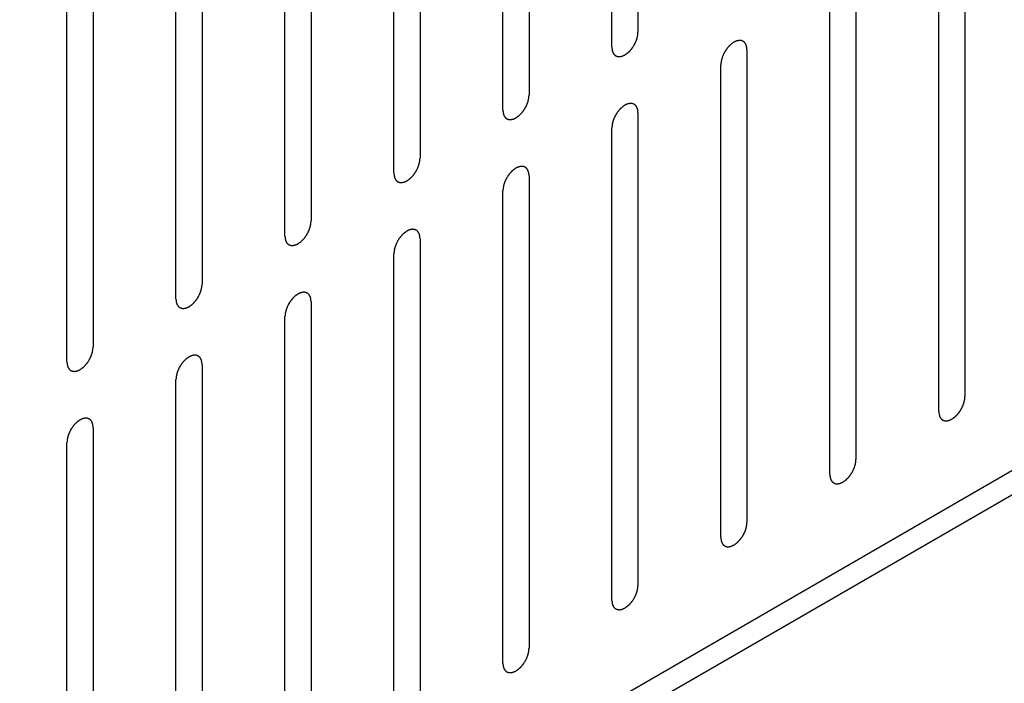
# Model space of a CAD drawing. Header units: inches. Extents: x 6 to 353, y 6 to 228.
# Tile 85 of 256: x 325.67 to 327.67, y 84.33 to 85.68. Entities that reach past the tile are written whole.
import ezdxf

# ---------------------------------------------------------------- set-up
doc = ezdxf.new("R2010")
doc.units = ezdxf.units.IN
doc.header["$LTSCALE"] = 19.946667
doc.header["$MEASUREMENT"] = 0
doc.layers.get('0').update_dxf_attribs({"linetype": 'CONTINUOUS'})
doc.layers.add('08_ALL_COSMETICS', color=7, linetype='CONTINUOUS')

msp = doc.modelspace()

# ---------------------------------------------------------------- linework, layer by layer
at = {"color": 7, "linetype": 'Continuous'}
for p, q in [((317.7691, 79.0371), (329.2291, 85.6536)), ((317.7691, 78.9882), (329.2291, 85.6046))]:
    msp.add_line(p, q, dxfattribs=at)
at = {"layer": '08_ALL_COSMETICS', "color": 7, "linetype": 'Continuous'}
for p, q in [((326.9243, 86.6103), (326.9243, 85.6509)), ((326.8713, 85.6203), (326.8713, 86.5797)), ((326.703, 86.4825), (326.703, 85.5231)), ((326.65, 85.4925), (326.65, 86.4519)), ((326.4817, 86.3547), (326.4817, 85.3954)), ((326.4286, 85.3647), (326.4286, 86.3241)), ((326.2603, 86.227), (326.2603, 85.2676)), ((326.2073, 85.237), (326.2073, 86.1964)), ((326.039, 86.0992), (326.039, 85.1398)), ((325.986, 85.1092), (325.986, 86.0686)), ((325.8177, 85.9714), (325.8177, 85.012)), ((325.7647, 84.9814), (325.7647, 85.9408)), ((327.5883, 85.871), (327.5883, 84.9116)), ((327.5353, 84.881), (327.5353, 85.8403)), ((327.367, 85.7432), (327.367, 84.7838)), ((327.3139, 84.7532), (327.3139, 85.7126)), ((327.1456, 85.6154), (327.1456, 84.656)), ((327.0926, 84.6254), (327.0926, 85.5848)), ((326.9243, 85.4876), (326.9243, 84.5282)), ((326.8713, 84.4976), (326.8713, 85.457)), ((326.703, 85.3598), (326.703, 84.4004)), ((326.65, 84.3698), (326.65, 85.3292)), ((326.4817, 85.2321), (326.4817, 84.2727)), ((326.4286, 84.242), (326.4286, 85.2014)), ((326.2603, 85.1043), (326.2603, 84.1449)), ((326.2073, 84.1143), (326.2073, 85.0737)), ((326.039, 84.9765), (326.039, 84.0171)), ((325.986, 83.9865), (325.986, 84.9459)), ((325.8177, 84.8487), (325.8177, 83.8893)), ((325.7647, 83.8587), (325.7647, 84.8181))]:
    msp.add_line(p, q, dxfattribs=at)
for points in [[(326.8713, 85.6203), (326.8714, 85.6194), (326.8715, 85.6179), (326.8716, 85.6163), (326.8717, 85.6155), (326.8718, 85.615), (326.8718, 85.6146), (326.8719, 85.6143), (326.872, 85.6139), (326.8722, 85.6132), (326.8725, 85.6122), (326.8728, 85.6112), (326.8731, 85.6105), (326.8732, 85.6101), (326.8733, 85.6098), (326.8734, 85.6096), (326.8736, 85.6092), (326.874, 85.6087), (326.8745, 85.6079), (326.875, 85.607), (326.8754, 85.6065), (326.8756, 85.6062), (326.8757, 85.6059), (326.8759, 85.6057), (326.8762, 85.6055), (326.8767, 85.6051), (326.8774, 85.6045), (326.8781, 85.6039), (326.8786, 85.6035), (326.8788, 85.6033), (326.879, 85.6031), (326.8793, 85.603), (326.8796, 85.6029), (326.8802, 85.6027), (326.881, 85.6024), (326.8819, 85.6021), (326.8825, 85.6019), (326.8828, 85.6017), (326.883, 85.6016), (326.8833, 85.6016), (326.8837, 85.6016), (326.8844, 85.6016), (326.8853, 85.6016), (326.8863, 85.6015), (326.8869, 85.6015), (326.8873, 85.6015), (326.8876, 85.6014), (326.8879, 85.6015), (326.8883, 85.6016), (326.8891, 85.6018), (326.8901, 85.602), (326.8911, 85.6022), (326.8918, 85.6024), (326.8922, 85.6025), (326.8925, 85.6025), (326.8929, 85.6027), (326.8933, 85.6029), (326.8939, 85.6032), (326.8945, 85.6035), (326.8954, 85.6039), (326.8963, 85.6043), (326.897, 85.6046), (326.8975, 85.6048), (326.8978, 85.605), (326.8981, 85.6052), (326.8985, 85.6055), (326.8993, 85.606), (326.9004, 85.6068), (326.9014, 85.6075), (326.9023, 85.6081), (326.903, 85.6085), (326.9036, 85.6091), (326.9044, 85.6099), (326.9054, 85.6108), (326.9065, 85.6118), (326.9073, 85.6126), (326.9079, 85.6131), (326.9085, 85.6138), (326.9092, 85.6147), (326.9102, 85.6159), (326.9111, 85.617), (326.9119, 85.6179), (326.9125, 85.6186), (326.913, 85.6194), (326.9137, 85.6204), (326.9145, 85.6217), (326.9154, 85.623), (326.916, 85.624), (326.9166, 85.6248), (326.9169, 85.6256), (326.9175, 85.6267), (326.9182, 85.628), (326.9189, 85.6294), (326.9194, 85.6305), (326.9199, 85.6313), (326.9201, 85.6321), (326.9205, 85.6332), (326.9211, 85.6346), (326.9216, 85.636), (326.922, 85.6371), (326.9223, 85.638), (326.9225, 85.6388), (326.9227, 85.6399), (326.923, 85.6413), (326.9234, 85.6426), (326.9236, 85.6437), (326.9238, 85.6446), (326.9238, 85.6454), (326.9239, 85.6464), (326.9241, 85.6483), (326.9242, 85.6499), (326.9243, 85.6509)], [(327.1456, 85.6154), (327.1456, 85.6163), (327.1454, 85.6178), (327.1453, 85.6194), (327.1452, 85.6202), (327.1452, 85.6207), (327.1451, 85.6211), (327.145, 85.6214), (327.1449, 85.6218), (327.1447, 85.6225), (327.1444, 85.6235), (327.1441, 85.6245), (327.1439, 85.6252), (327.1437, 85.6256), (327.1437, 85.6259), (327.1435, 85.6261), (327.1433, 85.6265), (327.1429, 85.627), (327.1424, 85.6279), (327.1419, 85.6287), (327.1416, 85.6292), (327.1414, 85.6295), (327.1412, 85.6298), (327.141, 85.63), (327.1407, 85.6302), (327.1402, 85.6306), (327.1395, 85.6312), (327.1388, 85.6318), (327.1384, 85.6322), (327.1381, 85.6324), (327.1379, 85.6326), (327.1376, 85.6327), (327.1373, 85.6328), (327.1367, 85.633), (327.1359, 85.6333), (327.135, 85.6336), (327.1345, 85.6338), (327.1341, 85.634), (327.1339, 85.6341), (327.1336, 85.6341), (327.1332, 85.6341), (327.1325, 85.6341), (327.1316, 85.6341), (327.1306, 85.6342), (327.13, 85.6342), (327.1296, 85.6342), (327.1293, 85.6343), (327.129, 85.6342), (327.1286, 85.6341), (327.1279, 85.6339), (327.1268, 85.6337), (327.1258, 85.6335), (327.1251, 85.6333), (327.1247, 85.6332), (327.1244, 85.6332), (327.124, 85.633), (327.1236, 85.6328), (327.1231, 85.6325), (327.1224, 85.6322), (327.1215, 85.6318), (327.1206, 85.6314), (327.1199, 85.6311), (327.1194, 85.6309), (327.1191, 85.6307), (327.1188, 85.6305), (327.1184, 85.6302), (327.1176, 85.6297), (327.1165, 85.6289), (327.1155, 85.6282), (327.1146, 85.6276), (327.114, 85.6272), (327.1134, 85.6266), (327.1125, 85.6258), (327.1115, 85.6249), (327.1105, 85.6239), (327.1096, 85.6231), (327.109, 85.6226), (327.1084, 85.6219), (327.1077, 85.621), (327.1067, 85.6198), (327.1058, 85.6187), (327.105, 85.6178), (327.1044, 85.6171), (327.1039, 85.6163), (327.1033, 85.6153), (327.1024, 85.614), (327.1016, 85.6127), (327.1009, 85.6117), (327.1003, 85.6109), (327.1, 85.6101), (327.0994, 85.609), (327.0987, 85.6077), (327.098, 85.6063), (327.0975, 85.6052), (327.0971, 85.6044), (327.0968, 85.6036), (327.0964, 85.6025), (327.0959, 85.6011), (327.0953, 85.5997), (327.095, 85.5986), (327.0946, 85.5977), (327.0945, 85.5969), (327.0942, 85.5958), (327.0939, 85.5944), (327.0936, 85.5931), (327.0933, 85.592), (327.0931, 85.5911), (327.0931, 85.5903), (327.093, 85.5893), (327.0928, 85.5874), (327.0927, 85.5858), (327.0926, 85.5848)], [(326.65, 85.4925), (326.65, 85.4916), (326.6502, 85.4902), (326.6503, 85.4885), (326.6504, 85.4877), (326.6504, 85.4872), (326.6504, 85.4869), (326.6506, 85.4866), (326.6507, 85.4862), (326.6509, 85.4855), (326.6512, 85.4844), (326.6515, 85.4834), (326.6517, 85.4827), (326.6519, 85.4823), (326.6519, 85.482), (326.6521, 85.4818), (326.6523, 85.4814), (326.6527, 85.4809), (326.6532, 85.4801), (326.6537, 85.4793), (326.654, 85.4787), (326.6542, 85.4784), (326.6544, 85.4781), (326.6546, 85.478), (326.6549, 85.4777), (326.6554, 85.4773), (326.6561, 85.4767), (326.6568, 85.4762), (326.6572, 85.4758), (326.6575, 85.4755), (326.6577, 85.4753), (326.658, 85.4753), (326.6583, 85.4751), (326.6589, 85.4749), (326.6597, 85.4746), (326.6606, 85.4743), (326.6611, 85.4741), (326.6615, 85.474), (326.6617, 85.4738), (326.662, 85.4739), (326.6624, 85.4738), (326.6631, 85.4738), (326.664, 85.4738), (326.665, 85.4737), (326.6656, 85.4737), (326.666, 85.4737), (326.6663, 85.4737), (326.6666, 85.4738), (326.667, 85.4738), (326.6677, 85.474), (326.6688, 85.4742), (326.6698, 85.4745), (326.6705, 85.4746), (326.6709, 85.4747), (326.6712, 85.4748), (326.6716, 85.4749), (326.672, 85.4751), (326.6725, 85.4754), (326.6732, 85.4757), (326.6741, 85.4761), (326.6749, 85.4765), (326.6757, 85.4769), (326.6761, 85.4771), (326.6765, 85.4772), (326.6768, 85.4774), (326.6772, 85.4777), (326.678, 85.4783), (326.679, 85.479), (326.6801, 85.4797), (326.681, 85.4803), (326.6816, 85.4807), (326.6822, 85.4814), (326.6831, 85.4821), (326.6841, 85.4831), (326.6851, 85.484), (326.686, 85.4848), (326.6866, 85.4853), (326.6871, 85.486), (326.6879, 85.4869), (326.6889, 85.4881), (326.6898, 85.4892), (326.6906, 85.4901), (326.6912, 85.4908), (326.6917, 85.4916), (326.6923, 85.4926), (326.6932, 85.4939), (326.694, 85.4952), (326.6947, 85.4962), (326.6953, 85.497), (326.6956, 85.4978), (326.6962, 85.4989), (326.6969, 85.5003), (326.6976, 85.5016), (326.6981, 85.5027), (326.6985, 85.5035), (326.6988, 85.5044), (326.6992, 85.5055), (326.6997, 85.5069), (326.7002, 85.5082), (326.7006, 85.5094), (326.701, 85.5102), (326.7011, 85.511), (326.7014, 85.5121), (326.7017, 85.5135), (326.702, 85.5149), (326.7023, 85.516), (326.7025, 85.5168), (326.7025, 85.5176), (326.7026, 85.5186), (326.7028, 85.5205), (326.7029, 85.5221), (326.703, 85.5231)], [(326.9243, 85.4876), (326.9242, 85.4886), (326.9241, 85.49), (326.924, 85.4916), (326.9239, 85.4925), (326.9238, 85.4929), (326.9238, 85.4933), (326.9237, 85.4936), (326.9236, 85.494), (326.9234, 85.4947), (326.9231, 85.4957), (326.9227, 85.4967), (326.9225, 85.4974), (326.9224, 85.4978), (326.9223, 85.4981), (326.9222, 85.4984), (326.922, 85.4987), (326.9216, 85.4993), (326.9211, 85.5001), (326.9206, 85.5009), (326.9202, 85.5014), (326.92, 85.5018), (326.9199, 85.502), (326.9197, 85.5022), (326.9194, 85.5024), (326.9189, 85.5028), (326.9182, 85.5034), (326.9175, 85.504), (326.917, 85.5044), (326.9168, 85.5046), (326.9166, 85.5048), (326.9163, 85.5049), (326.916, 85.505), (326.9154, 85.5052), (326.9145, 85.5055), (326.9137, 85.5058), (326.9131, 85.5061), (326.9128, 85.5062), (326.9126, 85.5063), (326.9123, 85.5063), (326.9119, 85.5063), (326.9112, 85.5063), (326.9103, 85.5064), (326.9093, 85.5064), (326.9087, 85.5064), (326.9083, 85.5064), (326.908, 85.5065), (326.9077, 85.5064), (326.9073, 85.5063), (326.9065, 85.5061), (326.9055, 85.5059), (326.9045, 85.5057), (326.9038, 85.5055), (326.9033, 85.5054), (326.903, 85.5054), (326.9027, 85.5052), (326.9023, 85.505), (326.9017, 85.5047), (326.9011, 85.5044), (326.9002, 85.504), (326.8993, 85.5036), (326.8986, 85.5033), (326.8981, 85.5031), (326.8978, 85.5029), (326.8975, 85.5027), (326.897, 85.5024), (326.8963, 85.5019), (326.8952, 85.5011), (326.8941, 85.5004), (326.8933, 85.4998), (326.8926, 85.4994), (326.892, 85.4988), (326.8912, 85.498), (326.8902, 85.4971), (326.8891, 85.4961), (326.8883, 85.4953), (326.8877, 85.4948), (326.8871, 85.4941), (326.8864, 85.4932), (326.8854, 85.4921), (326.8845, 85.4909), (326.8837, 85.49), (326.8831, 85.4894), (326.8826, 85.4886), (326.8819, 85.4875), (326.8811, 85.4862), (326.8802, 85.4849), (326.8796, 85.4839), (326.879, 85.4831), (326.8786, 85.4823), (326.8781, 85.4812), (326.8774, 85.4799), (326.8767, 85.4785), (326.8762, 85.4774), (326.8757, 85.4766), (326.8755, 85.4758), (326.875, 85.4747), (326.8745, 85.4733), (326.874, 85.4719), (326.8736, 85.4708), (326.8733, 85.4699), (326.8731, 85.4691), (326.8729, 85.468), (326.8726, 85.4666), (326.8722, 85.4653), (326.872, 85.4642), (326.8718, 85.4633), (326.8717, 85.4626), (326.8716, 85.4615), (326.8715, 85.4596), (326.8714, 85.4581), (326.8713, 85.457)], [(326.4286, 85.3647), (326.4287, 85.3638), (326.4288, 85.3624), (326.429, 85.3607), (326.4291, 85.3599), (326.4291, 85.3594), (326.4291, 85.3591), (326.4292, 85.3588), (326.4294, 85.3584), (326.4296, 85.3577), (326.4299, 85.3567), (326.4302, 85.3556), (326.4304, 85.3549), (326.4305, 85.3545), (326.4306, 85.3542), (326.4308, 85.354), (326.431, 85.3537), (326.4313, 85.3531), (326.4318, 85.3523), (326.4324, 85.3515), (326.4327, 85.3509), (326.4329, 85.3506), (326.433, 85.3503), (326.4333, 85.3502), (326.4335, 85.3499), (326.434, 85.3495), (326.4347, 85.349), (326.4354, 85.3484), (326.4359, 85.348), (326.4362, 85.3478), (326.4364, 85.3476), (326.4367, 85.3475), (326.437, 85.3474), (326.4376, 85.3471), (326.4384, 85.3468), (326.4392, 85.3465), (326.4398, 85.3463), (326.4402, 85.3462), (326.4404, 85.3461), (326.4407, 85.3461), (326.4411, 85.3461), (326.4417, 85.346), (326.4427, 85.346), (326.4436, 85.346), (326.4443, 85.3459), (326.4447, 85.3459), (326.445, 85.3459), (326.4453, 85.346), (326.4457, 85.3461), (326.4464, 85.3462), (326.4474, 85.3465), (326.4485, 85.3467), (326.4492, 85.3468), (326.4496, 85.3469), (326.4499, 85.347), (326.4502, 85.3472), (326.4507, 85.3474), (326.4512, 85.3476), (326.4519, 85.3479), (326.4527, 85.3483), (326.4536, 85.3487), (326.4544, 85.3491), (326.4548, 85.3493), (326.4552, 85.3494), (326.4555, 85.3497), (326.4559, 85.3499), (326.4567, 85.3505), (326.4577, 85.3512), (326.4588, 85.3519), (326.4597, 85.3526), (326.4603, 85.353), (326.4609, 85.3536), (326.4617, 85.3543), (326.4628, 85.3553), (326.4638, 85.3562), (326.4646, 85.357), (326.4653, 85.3575), (326.4658, 85.3583), (326.4666, 85.3592), (326.4675, 85.3603), (326.4685, 85.3614), (326.4692, 85.3623), (326.4698, 85.363), (326.4703, 85.3638), (326.471, 85.3648), (326.4719, 85.3661), (326.4727, 85.3674), (326.4734, 85.3685), (326.4739, 85.3692), (326.4743, 85.37), (326.4749, 85.3711), (326.4755, 85.3725), (326.4762, 85.3738), (326.4768, 85.3749), (326.4772, 85.3757), (326.4775, 85.3766), (326.4779, 85.3777), (326.4784, 85.3791), (326.4789, 85.3805), (326.4793, 85.3816), (326.4797, 85.3824), (326.4798, 85.3832), (326.4801, 85.3843), (326.4804, 85.3857), (326.4807, 85.3871), (326.4809, 85.3882), (326.4812, 85.389), (326.4812, 85.3898), (326.4813, 85.3909), (326.4814, 85.3927), (326.4816, 85.3943), (326.4817, 85.3954)], [(326.703, 85.3598), (326.7029, 85.3608), (326.7028, 85.3622), (326.7026, 85.3638), (326.7026, 85.3647), (326.7025, 85.3651), (326.7025, 85.3655), (326.7024, 85.3658), (326.7023, 85.3662), (326.702, 85.3669), (326.7017, 85.3679), (326.7014, 85.3689), (326.7012, 85.3696), (326.7011, 85.37), (326.701, 85.3704), (326.7008, 85.3706), (326.7006, 85.3709), (326.7003, 85.3715), (326.6998, 85.3723), (326.6993, 85.3731), (326.6989, 85.3737), (326.6987, 85.374), (326.6986, 85.3742), (326.6983, 85.3744), (326.6981, 85.3746), (326.6976, 85.375), (326.6969, 85.3756), (326.6962, 85.3762), (326.6957, 85.3766), (326.6954, 85.3768), (326.6952, 85.377), (326.695, 85.3771), (326.6946, 85.3772), (326.6941, 85.3774), (326.6932, 85.3777), (326.6924, 85.3781), (326.6918, 85.3783), (326.6915, 85.3784), (326.6912, 85.3785), (326.6909, 85.3785), (326.6906, 85.3785), (326.6899, 85.3785), (326.6889, 85.3786), (326.688, 85.3786), (326.6873, 85.3787), (326.6869, 85.3787), (326.6867, 85.3787), (326.6864, 85.3786), (326.6859, 85.3785), (326.6852, 85.3784), (326.6842, 85.3781), (326.6832, 85.3779), (326.6824, 85.3777), (326.682, 85.3776), (326.6817, 85.3776), (326.6814, 85.3774), (326.681, 85.3772), (326.6804, 85.377), (326.6797, 85.3767), (326.6789, 85.3763), (326.678, 85.3759), (326.6772, 85.3755), (326.6768, 85.3753), (326.6765, 85.3752), (326.6762, 85.3749), (326.6757, 85.3746), (326.675, 85.3741), (326.6739, 85.3734), (326.6728, 85.3726), (326.672, 85.372), (326.6713, 85.3716), (326.6707, 85.371), (326.6699, 85.3703), (326.6688, 85.3693), (326.6678, 85.3683), (326.667, 85.3676), (326.6664, 85.367), (326.6658, 85.3663), (326.665, 85.3654), (326.6641, 85.3643), (326.6631, 85.3632), (326.6624, 85.3622), (326.6618, 85.3616), (326.6613, 85.3608), (326.6606, 85.3598), (326.6598, 85.3585), (326.6589, 85.3572), (326.6582, 85.3561), (326.6577, 85.3554), (326.6573, 85.3545), (326.6568, 85.3535), (326.6561, 85.3521), (326.6554, 85.3507), (326.6549, 85.3497), (326.6544, 85.3488), (326.6541, 85.348), (326.6537, 85.3469), (326.6532, 85.3455), (326.6527, 85.3441), (326.6523, 85.343), (326.652, 85.3422), (326.6518, 85.3413), (326.6515, 85.3402), (326.6512, 85.3389), (326.6509, 85.3375), (326.6507, 85.3364), (326.6504, 85.3356), (326.6504, 85.3348), (326.6503, 85.3337), (326.6502, 85.3319), (326.65, 85.3303), (326.65, 85.3292)], [(326.2073, 85.237), (326.2074, 85.236), (326.2075, 85.2346), (326.2077, 85.233), (326.2077, 85.2321), (326.2078, 85.2317), (326.2078, 85.2313), (326.2079, 85.231), (326.208, 85.2306), (326.2083, 85.2299), (326.2086, 85.2289), (326.2089, 85.2279), (326.2091, 85.2272), (326.2092, 85.2268), (326.2093, 85.2264), (326.2095, 85.2262), (326.2097, 85.2259), (326.21, 85.2253), (326.2105, 85.2245), (326.211, 85.2237), (326.2114, 85.2231), (326.2116, 85.2228), (326.2117, 85.2226), (326.212, 85.2224), (326.2122, 85.2222), (326.2127, 85.2218), (326.2134, 85.2212), (326.2141, 85.2206), (326.2146, 85.2202), (326.2149, 85.22), (326.2151, 85.2198), (326.2153, 85.2197), (326.2157, 85.2196), (326.2162, 85.2194), (326.2171, 85.219), (326.2179, 85.2187), (326.2185, 85.2185), (326.2188, 85.2184), (326.2191, 85.2183), (326.2194, 85.2183), (326.2197, 85.2183), (326.2204, 85.2183), (326.2214, 85.2182), (326.2223, 85.2182), (326.223, 85.2181), (326.2234, 85.2181), (326.2236, 85.2181), (326.2239, 85.2182), (326.2244, 85.2183), (326.2251, 85.2184), (326.2261, 85.2187), (326.2271, 85.2189), (326.2279, 85.2191), (326.2283, 85.2192), (326.2286, 85.2192), (326.2289, 85.2194), (326.2293, 85.2196), (326.2299, 85.2198), (326.2305, 85.2201), (326.2314, 85.2205), (326.2323, 85.2209), (326.2331, 85.2213), (326.2335, 85.2215), (326.2338, 85.2216), (326.2341, 85.2219), (326.2346, 85.2222), (326.2353, 85.2227), (326.2364, 85.2234), (326.2375, 85.2242), (326.2383, 85.2248), (326.239, 85.2252), (326.2396, 85.2258), (326.2404, 85.2265), (326.2415, 85.2275), (326.2425, 85.2285), (326.2433, 85.2292), (326.2439, 85.2298), (326.2445, 85.2305), (326.2453, 85.2314), (326.2462, 85.2325), (326.2472, 85.2336), (326.2479, 85.2346), (326.2485, 85.2352), (326.249, 85.236), (326.2497, 85.237), (326.2505, 85.2383), (326.2514, 85.2396), (326.2521, 85.2407), (326.2526, 85.2414), (326.253, 85.2423), (326.2535, 85.2433), (326.2542, 85.2447), (326.2549, 85.2461), (326.2554, 85.2471), (326.2559, 85.248), (326.2562, 85.2488), (326.2566, 85.2499), (326.2571, 85.2513), (326.2576, 85.2527), (326.258, 85.2538), (326.2583, 85.2546), (326.2585, 85.2555), (326.2588, 85.2566), (326.2591, 85.2579), (326.2594, 85.2593), (326.2596, 85.2604), (326.2599, 85.2612), (326.2599, 85.262), (326.26, 85.2631), (326.2601, 85.2649), (326.2603, 85.2665), (326.2603, 85.2676)], [(326.4817, 85.2321), (326.4816, 85.233), (326.4815, 85.2344), (326.4813, 85.2361), (326.4812, 85.2369), (326.4812, 85.2374), (326.4812, 85.2377), (326.4811, 85.238), (326.4809, 85.2384), (326.4807, 85.2391), (326.4804, 85.2401), (326.4801, 85.2412), (326.4799, 85.2419), (326.4798, 85.2423), (326.4797, 85.2426), (326.4795, 85.2428), (326.4793, 85.2431), (326.479, 85.2437), (326.4785, 85.2445), (326.4779, 85.2453), (326.4776, 85.2459), (326.4774, 85.2462), (326.4773, 85.2465), (326.477, 85.2466), (326.4768, 85.2469), (326.4763, 85.2473), (326.4756, 85.2478), (326.4749, 85.2484), (326.4744, 85.2488), (326.4741, 85.249), (326.4739, 85.2492), (326.4736, 85.2493), (326.4733, 85.2494), (326.4727, 85.2497), (326.4719, 85.25), (326.4711, 85.2503), (326.4705, 85.2505), (326.4701, 85.2506), (326.4699, 85.2507), (326.4696, 85.2507), (326.4692, 85.2507), (326.4686, 85.2508), (326.4676, 85.2508), (326.4667, 85.2508), (326.466, 85.2509), (326.4656, 85.2509), (326.4653, 85.2509), (326.465, 85.2508), (326.4646, 85.2507), (326.4639, 85.2506), (326.4629, 85.2503), (326.4618, 85.2501), (326.4611, 85.25), (326.4607, 85.2499), (326.4604, 85.2498), (326.4601, 85.2496), (326.4596, 85.2494), (326.4591, 85.2492), (326.4584, 85.2489), (326.4576, 85.2485), (326.4567, 85.2481), (326.4559, 85.2477), (326.4555, 85.2475), (326.4551, 85.2474), (326.4548, 85.2471), (326.4544, 85.2469), (326.4536, 85.2463), (326.4526, 85.2456), (326.4515, 85.2449), (326.4506, 85.2442), (326.45, 85.2438), (326.4494, 85.2432), (326.4486, 85.2425), (326.4475, 85.2415), (326.4465, 85.2406), (326.4457, 85.2398), (326.445, 85.2393), (326.4445, 85.2385), (326.4437, 85.2376), (326.4428, 85.2365), (326.4418, 85.2354), (326.4411, 85.2345), (326.4405, 85.2338), (326.44, 85.233), (326.4393, 85.232), (326.4384, 85.2307), (326.4376, 85.2294), (326.4369, 85.2283), (326.4364, 85.2276), (326.436, 85.2268), (326.4354, 85.2257), (326.4348, 85.2243), (326.4341, 85.223), (326.4335, 85.2219), (326.4331, 85.2211), (326.4328, 85.2202), (326.4324, 85.2191), (326.4319, 85.2177), (326.4314, 85.2163), (326.431, 85.2152), (326.4306, 85.2144), (326.4305, 85.2136), (326.4302, 85.2125), (326.4299, 85.2111), (326.4296, 85.2097), (326.4294, 85.2086), (326.4291, 85.2078), (326.4291, 85.207), (326.429, 85.2059), (326.4289, 85.2041), (326.4287, 85.2025), (326.4286, 85.2014)], [(325.986, 85.1092), (325.9861, 85.1082), (325.9862, 85.1068), (325.9863, 85.1052), (325.9864, 85.1043), (325.9865, 85.1039), (325.9865, 85.1035), (325.9866, 85.1032), (325.9867, 85.1028), (325.9869, 85.1021), (325.9872, 85.1011), (325.9876, 85.1001), (325.9878, 85.0994), (325.9879, 85.099), (325.988, 85.0986), (325.9881, 85.0984), (325.9883, 85.0981), (325.9887, 85.0975), (325.9892, 85.0967), (325.9897, 85.0959), (325.9901, 85.0954), (325.9903, 85.095), (325.9904, 85.0948), (325.9906, 85.0946), (325.9909, 85.0944), (325.9914, 85.094), (325.9921, 85.0934), (325.9928, 85.0928), (325.9933, 85.0924), (325.9935, 85.0922), (325.9937, 85.092), (325.994, 85.0919), (325.9943, 85.0918), (325.9949, 85.0916), (325.9958, 85.0913), (325.9966, 85.091), (325.9972, 85.0907), (325.9975, 85.0906), (325.9977, 85.0905), (325.998, 85.0905), (325.9984, 85.0905), (325.9991, 85.0905), (326, 85.0904), (326.001, 85.0904), (326.0016, 85.0904), (326.002, 85.0904), (326.0023, 85.0903), (326.0026, 85.0904), (326.003, 85.0905), (326.0038, 85.0907), (326.0048, 85.0909), (326.0058, 85.0911), (326.0065, 85.0913), (326.007, 85.0914), (326.0073, 85.0914), (326.0076, 85.0916), (326.008, 85.0918), (326.0086, 85.0921), (326.0092, 85.0924), (326.0101, 85.0928), (326.011, 85.0932), (326.0117, 85.0935), (326.0122, 85.0937), (326.0125, 85.0938), (326.0128, 85.0941), (326.0133, 85.0944), (326.014, 85.0949), (326.0151, 85.0956), (326.0162, 85.0964), (326.017, 85.097), (326.0177, 85.0974), (326.0183, 85.098), (326.0191, 85.0988), (326.0201, 85.0997), (326.0212, 85.1007), (326.022, 85.1014), (326.0226, 85.102), (326.0232, 85.1027), (326.0239, 85.1036), (326.0249, 85.1047), (326.0258, 85.1059), (326.0266, 85.1068), (326.0272, 85.1074), (326.0277, 85.1082), (326.0284, 85.1093), (326.0292, 85.1106), (326.0301, 85.1119), (326.0307, 85.1129), (326.0313, 85.1137), (326.0317, 85.1145), (326.0322, 85.1156), (326.0329, 85.1169), (326.0336, 85.1183), (326.0341, 85.1194), (326.0346, 85.1202), (326.0348, 85.121), (326.0353, 85.1221), (326.0358, 85.1235), (326.0363, 85.1249), (326.0367, 85.126), (326.037, 85.1269), (326.0372, 85.1277), (326.0374, 85.1288), (326.0377, 85.1301), (326.0381, 85.1315), (326.0383, 85.1326), (326.0385, 85.1335), (326.0386, 85.1342), (326.0387, 85.1353), (326.0388, 85.1371), (326.0389, 85.1387), (326.039, 85.1398)], [(326.2603, 85.1043), (326.2603, 85.1052), (326.2601, 85.1066), (326.26, 85.1083), (326.2599, 85.1091), (326.2599, 85.1096), (326.2599, 85.1099), (326.2597, 85.1102), (326.2596, 85.1106), (326.2594, 85.1113), (326.2591, 85.1124), (326.2588, 85.1134), (326.2586, 85.1141), (326.2584, 85.1145), (326.2584, 85.1148), (326.2582, 85.115), (326.258, 85.1154), (326.2576, 85.1159), (326.2571, 85.1167), (326.2566, 85.1175), (326.2563, 85.1181), (326.2561, 85.1184), (326.2559, 85.1187), (326.2557, 85.1188), (326.2554, 85.1191), (326.2549, 85.1195), (326.2542, 85.1201), (326.2535, 85.1206), (326.2531, 85.121), (326.2528, 85.1213), (326.2526, 85.1215), (326.2523, 85.1215), (326.252, 85.1217), (326.2514, 85.1219), (326.2506, 85.1222), (326.2497, 85.1225), (326.2492, 85.1227), (326.2488, 85.1228), (326.2486, 85.123), (326.2483, 85.1229), (326.2479, 85.123), (326.2472, 85.123), (326.2463, 85.123), (326.2453, 85.1231), (326.2447, 85.1231), (326.2443, 85.1231), (326.244, 85.1231), (326.2437, 85.123), (326.2433, 85.123), (326.2426, 85.1228), (326.2415, 85.1226), (326.2405, 85.1223), (326.2398, 85.1222), (326.2394, 85.1221), (326.2391, 85.122), (326.2387, 85.1219), (326.2383, 85.1217), (326.2378, 85.1214), (326.2371, 85.1211), (326.2362, 85.1207), (326.2354, 85.1203), (326.2346, 85.1199), (326.2342, 85.1197), (326.2338, 85.1196), (326.2335, 85.1194), (326.2331, 85.1191), (326.2323, 85.1185), (326.2313, 85.1178), (326.2302, 85.1171), (326.2293, 85.1165), (326.2287, 85.1161), (326.2281, 85.1154), (326.2272, 85.1147), (326.2262, 85.1137), (326.2252, 85.1128), (326.2243, 85.112), (326.2237, 85.1115), (326.2232, 85.1108), (326.2224, 85.1099), (326.2214, 85.1087), (326.2205, 85.1076), (326.2197, 85.1067), (326.2191, 85.106), (326.2186, 85.1052), (326.218, 85.1042), (326.2171, 85.1029), (326.2163, 85.1016), (326.2156, 85.1006), (326.215, 85.0998), (326.2147, 85.099), (326.2141, 85.0979), (326.2134, 85.0965), (326.2127, 85.0952), (326.2122, 85.0941), (326.2118, 85.0933), (326.2115, 85.0924), (326.2111, 85.0913), (326.2106, 85.0899), (326.2101, 85.0885), (326.2097, 85.0874), (326.2093, 85.0866), (326.2092, 85.0858), (326.2089, 85.0847), (326.2086, 85.0833), (326.2083, 85.0819), (326.208, 85.0808), (326.2078, 85.08), (326.2078, 85.0792), (326.2077, 85.0782), (326.2075, 85.0763), (326.2074, 85.0747), (326.2073, 85.0737)], [(325.7647, 84.9814), (325.7647, 84.9805), (325.7649, 84.979), (325.765, 84.9774), (325.7651, 84.9766), (325.7651, 84.9761), (325.7651, 84.9757), (325.7653, 84.9754), (325.7654, 84.975), (325.7656, 84.9743), (325.7659, 84.9733), (325.7662, 84.9723), (325.7664, 84.9716), (325.7666, 84.9712), (325.7666, 84.9709), (325.7668, 84.9706), (325.767, 84.9703), (325.7674, 84.9698), (325.7679, 84.9689), (325.7684, 84.9681), (325.7687, 84.9676), (325.7689, 84.9673), (325.7691, 84.967), (325.7693, 84.9668), (325.7696, 84.9666), (325.7701, 84.9662), (325.7708, 84.9656), (325.7715, 84.965), (325.7719, 84.9646), (325.7722, 84.9644), (325.7724, 84.9642), (325.7727, 84.9641), (325.773, 84.964), (325.7736, 84.9638), (325.7744, 84.9635), (325.7753, 84.9632), (325.7758, 84.963), (325.7762, 84.9628), (325.7764, 84.9627), (325.7767, 84.9627), (325.7771, 84.9627), (325.7778, 84.9627), (325.7787, 84.9627), (325.7797, 84.9626), (325.7803, 84.9626), (325.7807, 84.9626), (325.781, 84.9625), (325.7813, 84.9626), (325.7817, 84.9627), (325.7824, 84.9629), (325.7835, 84.9631), (325.7845, 84.9633), (325.7852, 84.9635), (325.7856, 84.9636), (325.7859, 84.9636), (325.7863, 84.9638), (325.7867, 84.964), (325.7872, 84.9643), (325.7879, 84.9646), (325.7888, 84.965), (325.7896, 84.9654), (325.7904, 84.9657), (325.7909, 84.9659), (325.7912, 84.9661), (325.7915, 84.9663), (325.7919, 84.9666), (325.7927, 84.9671), (325.7938, 84.9679), (325.7948, 84.9686), (325.7957, 84.9692), (325.7963, 84.9696), (325.7969, 84.9702), (325.7978, 84.971), (325.7988, 84.9719), (325.7998, 84.9729), (325.8007, 84.9737), (325.8013, 84.9742), (325.8019, 84.9749), (325.8026, 84.9758), (325.8036, 84.977), (325.8045, 84.9781), (325.8053, 84.979), (325.8059, 84.9796), (325.8064, 84.9805), (325.807, 84.9815), (325.8079, 84.9828), (325.8087, 84.9841), (325.8094, 84.9851), (325.81, 84.9859), (325.8103, 84.9867), (325.8109, 84.9878), (325.8116, 84.9891), (325.8123, 84.9905), (325.8128, 84.9916), (325.8132, 84.9924), (325.8135, 84.9932), (325.8139, 84.9943), (325.8144, 84.9957), (325.815, 84.9971), (325.8153, 84.9982), (325.8157, 84.9991), (325.8158, 84.9999), (325.8161, 85.001), (325.8164, 85.0024), (325.8167, 85.0037), (325.817, 85.0048), (325.8172, 85.0057), (325.8172, 85.0065), (325.8173, 85.0075), (325.8175, 85.0094), (325.8176, 85.011), (325.8177, 85.012)], [(326.039, 84.9765), (326.0389, 84.9774), (326.0388, 84.9789), (326.0387, 84.9805), (326.0386, 84.9813), (326.0385, 84.9818), (326.0385, 84.9822), (326.0384, 84.9825), (326.0383, 84.9829), (326.0381, 84.9836), (326.0378, 84.9846), (326.0375, 84.9856), (326.0372, 84.9863), (326.0371, 84.9867), (326.037, 84.987), (326.0369, 84.9872), (326.0367, 84.9876), (326.0363, 84.9881), (326.0358, 84.9889), (326.0353, 84.9898), (326.0349, 84.9903), (326.0347, 84.9906), (326.0346, 84.9909), (326.0344, 84.9911), (326.0341, 84.9913), (326.0336, 84.9917), (326.0329, 84.9923), (326.0322, 84.9929), (326.0317, 84.9933), (326.0315, 84.9935), (326.0313, 84.9937), (326.031, 84.9938), (326.0307, 84.9939), (326.0301, 84.9941), (326.0293, 84.9944), (326.0284, 84.9947), (326.0278, 84.9949), (326.0275, 84.995), (326.0273, 84.9952), (326.027, 84.9952), (326.0266, 84.9952), (326.0259, 84.9952), (326.025, 84.9952), (326.024, 84.9953), (326.0234, 84.9953), (326.023, 84.9953), (326.0227, 84.9954), (326.0224, 84.9953), (326.022, 84.9952), (326.0212, 84.995), (326.0202, 84.9948), (326.0192, 84.9946), (326.0185, 84.9944), (326.0181, 84.9943), (326.0177, 84.9943), (326.0174, 84.9941), (326.017, 84.9939), (326.0164, 84.9936), (326.0158, 84.9933), (326.0149, 84.9929), (326.014, 84.9925), (326.0133, 84.9922), (326.0128, 84.992), (326.0125, 84.9918), (326.0122, 84.9916), (326.0118, 84.9913), (326.011, 84.9908), (326.0099, 84.99), (326.0089, 84.9893), (326.008, 84.9887), (326.0073, 84.9883), (326.0067, 84.9877), (326.0059, 84.9869), (326.0049, 84.986), (326.0038, 84.985), (326.003, 84.9842), (326.0024, 84.9837), (326.0018, 84.983), (326.0011, 84.9821), (326.0001, 84.9809), (325.9992, 84.9798), (325.9984, 84.9789), (325.9978, 84.9782), (325.9973, 84.9774), (325.9966, 84.9764), (325.9958, 84.9751), (325.9949, 84.9738), (325.9943, 84.9728), (325.9937, 84.972), (325.9933, 84.9712), (325.9928, 84.9701), (325.9921, 84.9688), (325.9914, 84.9674), (325.9909, 84.9663), (325.9904, 84.9655), (325.9902, 84.9647), (325.9897, 84.9636), (325.9892, 84.9622), (325.9887, 84.9608), (325.9883, 84.9597), (325.988, 84.9588), (325.9878, 84.958), (325.9876, 84.9569), (325.9873, 84.9555), (325.9869, 84.9542), (325.9867, 84.9531), (325.9865, 84.9522), (325.9865, 84.9514), (325.9864, 84.9504), (325.9862, 84.9485), (325.9861, 84.9469), (325.986, 84.9459)], [(327.5353, 84.881), (327.5353, 84.88), (327.5355, 84.8786), (327.5356, 84.8769), (327.5357, 84.8761), (327.5357, 84.8757), (327.5357, 84.8753), (327.5359, 84.875), (327.536, 84.8746), (327.5362, 84.8739), (327.5365, 84.8729), (327.5368, 84.8719), (327.537, 84.8711), (327.5372, 84.8707), (327.5372, 84.8704), (327.5374, 84.8702), (327.5376, 84.8699), (327.538, 84.8693), (327.5385, 84.8685), (327.539, 84.8677), (327.5393, 84.8671), (327.5395, 84.8668), (327.5397, 84.8665), (327.5399, 84.8664), (327.5402, 84.8662), (327.5407, 84.8658), (327.5413, 84.8652), (327.542, 84.8646), (327.5425, 84.8642), (327.5428, 84.864), (327.543, 84.8638), (327.5433, 84.8637), (327.5436, 84.8636), (327.5442, 84.8634), (327.545, 84.863), (327.5459, 84.8627), (327.5464, 84.8625), (327.5468, 84.8624), (327.547, 84.8623), (327.5473, 84.8623), (327.5477, 84.8623), (327.5483, 84.8622), (327.5493, 84.8622), (327.5502, 84.8622), (327.5509, 84.8621), (327.5513, 84.8621), (327.5516, 84.8621), (327.5519, 84.8622), (327.5523, 84.8623), (327.553, 84.8624), (327.5541, 84.8627), (327.5551, 84.8629), (327.5558, 84.8631), (327.5562, 84.8632), (327.5565, 84.8632), (327.5569, 84.8634), (327.5573, 84.8636), (327.5578, 84.8638), (327.5585, 84.8641), (327.5594, 84.8645), (327.5602, 84.8649), (327.561, 84.8653), (327.5614, 84.8655), (327.5618, 84.8656), (327.5621, 84.8659), (327.5625, 84.8662), (327.5633, 84.8667), (327.5643, 84.8674), (327.5654, 84.8682), (327.5663, 84.8688), (327.5669, 84.8692), (327.5675, 84.8698), (327.5684, 84.8705), (327.5694, 84.8715), (327.5704, 84.8724), (327.5712, 84.8732), (327.5719, 84.8738), (327.5724, 84.8745), (327.5732, 84.8754), (327.5742, 84.8765), (327.5751, 84.8776), (327.5759, 84.8786), (327.5765, 84.8792), (327.5769, 84.88), (327.5776, 84.881), (327.5785, 84.8823), (327.5793, 84.8836), (327.58, 84.8847), (327.5805, 84.8854), (327.5809, 84.8863), (327.5815, 84.8873), (327.5822, 84.8887), (327.5828, 84.89), (327.5834, 84.8911), (327.5838, 84.8919), (327.5841, 84.8928), (327.5845, 84.8939), (327.585, 84.8953), (327.5855, 84.8967), (327.5859, 84.8978), (327.5863, 84.8986), (327.5864, 84.8995), (327.5867, 84.9005), (327.587, 84.9019), (327.5873, 84.9033), (327.5876, 84.9044), (327.5878, 84.9052), (327.5878, 84.906), (327.5879, 84.9071), (327.5881, 84.9089), (327.5882, 84.9105), (327.5883, 84.9116)], [(325.8177, 84.8487), (325.8176, 84.8497), (325.8175, 84.8511), (325.8173, 84.8527), (325.8173, 84.8536), (325.8172, 84.854), (325.8172, 84.8544), (325.8171, 84.8547), (325.817, 84.8551), (325.8168, 84.8558), (325.8164, 84.8568), (325.8161, 84.8578), (325.8159, 84.8585), (325.8158, 84.8589), (325.8157, 84.8592), (325.8155, 84.8595), (325.8153, 84.8598), (325.815, 84.8604), (325.8145, 84.8612), (325.814, 84.862), (325.8136, 84.8625), (325.8134, 84.8629), (325.8133, 84.8631), (325.8131, 84.8633), (325.8128, 84.8635), (325.8123, 84.8639), (325.8116, 84.8645), (325.8109, 84.8651), (325.8104, 84.8655), (325.8101, 84.8657), (325.8099, 84.8659), (325.8097, 84.866), (325.8093, 84.8661), (325.8088, 84.8663), (325.8079, 84.8666), (325.8071, 84.8669), (325.8065, 84.8672), (325.8062, 84.8673), (325.8059, 84.8674), (325.8056, 84.8674), (325.8053, 84.8674), (325.8046, 84.8674), (325.8036, 84.8675), (325.8027, 84.8675), (325.802, 84.8675), (325.8017, 84.8675), (325.8014, 84.8676), (325.8011, 84.8675), (325.8006, 84.8674), (325.7999, 84.8672), (325.7989, 84.867), (325.7979, 84.8668), (325.7971, 84.8666), (325.7967, 84.8665), (325.7964, 84.8665), (325.7961, 84.8663), (325.7957, 84.8661), (325.7951, 84.8658), (325.7945, 84.8655), (325.7936, 84.8651), (325.7927, 84.8647), (325.7919, 84.8644), (325.7915, 84.8642), (325.7912, 84.864), (325.7909, 84.8638), (325.7904, 84.8635), (325.7897, 84.863), (325.7886, 84.8622), (325.7875, 84.8615), (325.7867, 84.8609), (325.786, 84.8605), (325.7854, 84.8599), (325.7846, 84.8591), (325.7836, 84.8582), (325.7825, 84.8572), (325.7817, 84.8564), (325.7811, 84.8559), (325.7805, 84.8552), (325.7797, 84.8543), (325.7788, 84.8532), (325.7778, 84.852), (325.7771, 84.8511), (325.7765, 84.8505), (325.776, 84.8497), (325.7753, 84.8486), (325.7745, 84.8473), (325.7736, 84.846), (325.7729, 84.845), (325.7724, 84.8442), (325.772, 84.8434), (325.7715, 84.8423), (325.7708, 84.841), (325.7701, 84.8396), (325.7696, 84.8385), (325.7691, 84.8377), (325.7688, 84.8369), (325.7684, 84.8358), (325.7679, 84.8344), (325.7674, 84.833), (325.767, 84.8319), (325.7667, 84.831), (325.7665, 84.8302), (325.7663, 84.8291), (325.7659, 84.8277), (325.7656, 84.8264), (325.7654, 84.8253), (325.7651, 84.8244), (325.7651, 84.8237), (325.765, 84.8226), (325.7649, 84.8207), (325.7647, 84.8192), (325.7647, 84.8181)], [(327.3139, 84.7532), (327.314, 84.7522), (327.3141, 84.7508), (327.3143, 84.7492), (327.3144, 84.7483), (327.3144, 84.7479), (327.3144, 84.7475), (327.3145, 84.7472), (327.3146, 84.7468), (327.3149, 84.7461), (327.3152, 84.7451), (327.3155, 84.7441), (327.3157, 84.7434), (327.3158, 84.743), (327.3159, 84.7426), (327.3161, 84.7424), (327.3163, 84.7421), (327.3166, 84.7415), (327.3171, 84.7407), (327.3177, 84.7399), (327.318, 84.7393), (327.3182, 84.739), (327.3183, 84.7388), (327.3186, 84.7386), (327.3188, 84.7384), (327.3193, 84.738), (327.32, 84.7374), (327.3207, 84.7368), (327.3212, 84.7364), (327.3215, 84.7362), (327.3217, 84.736), (327.3219, 84.7359), (327.3223, 84.7358), (327.3229, 84.7356), (327.3237, 84.7353), (327.3245, 84.735), (327.3251, 84.7347), (327.3254, 84.7346), (327.3257, 84.7345), (327.326, 84.7345), (327.3264, 84.7345), (327.327, 84.7345), (327.328, 84.7344), (327.3289, 84.7344), (327.3296, 84.7344), (327.33, 84.7343), (327.3302, 84.7343), (327.3306, 84.7344), (327.331, 84.7345), (327.3317, 84.7347), (327.3327, 84.7349), (327.3338, 84.7351), (327.3345, 84.7353), (327.3349, 84.7354), (327.3352, 84.7354), (327.3355, 84.7356), (327.336, 84.7358), (327.3365, 84.736), (327.3372, 84.7363), (327.338, 84.7368), (327.3389, 84.7372), (327.3397, 84.7375), (327.3401, 84.7377), (327.3404, 84.7378), (327.3408, 84.7381), (327.3412, 84.7384), (327.3419, 84.7389), (327.343, 84.7396), (327.3441, 84.7404), (327.3449, 84.741), (327.3456, 84.7414), (327.3462, 84.742), (327.347, 84.7428), (327.3481, 84.7437), (327.3491, 84.7447), (327.3499, 84.7454), (327.3506, 84.746), (327.3511, 84.7467), (327.3519, 84.7476), (327.3528, 84.7487), (327.3538, 84.7499), (327.3545, 84.7508), (327.3551, 84.7514), (327.3556, 84.7522), (327.3563, 84.7533), (327.3572, 84.7546), (327.358, 84.7558), (327.3587, 84.7569), (327.3592, 84.7576), (327.3596, 84.7585), (327.3602, 84.7596), (327.3608, 84.7609), (327.3615, 84.7623), (327.3621, 84.7634), (327.3625, 84.7642), (327.3628, 84.765), (327.3632, 84.7661), (327.3637, 84.7675), (327.3642, 84.7689), (327.3646, 84.77), (327.365, 84.7709), (327.3651, 84.7717), (327.3654, 84.7728), (327.3657, 84.7741), (327.366, 84.7755), (327.3662, 84.7766), (327.3665, 84.7774), (327.3665, 84.7782), (327.3666, 84.7793), (327.3667, 84.7811), (327.3669, 84.7827), (327.367, 84.7838)], [(327.0926, 84.6254), (327.0927, 84.6244), (327.0928, 84.623), (327.093, 84.6214), (327.093, 84.6206), (327.0931, 84.6201), (327.0931, 84.6197), (327.0932, 84.6194), (327.0933, 84.619), (327.0935, 84.6183), (327.0939, 84.6173), (327.0942, 84.6163), (327.0944, 84.6156), (327.0945, 84.6152), (327.0946, 84.6149), (327.0948, 84.6146), (327.095, 84.6143), (327.0953, 84.6138), (327.0958, 84.6129), (327.0963, 84.6121), (327.0967, 84.6116), (327.0969, 84.6113), (327.097, 84.611), (327.0972, 84.6108), (327.0975, 84.6106), (327.098, 84.6102), (327.0987, 84.6096), (327.0994, 84.609), (327.0999, 84.6086), (327.1002, 84.6084), (327.1004, 84.6082), (327.1006, 84.6081), (327.101, 84.608), (327.1015, 84.6078), (327.1024, 84.6075), (327.1032, 84.6072), (327.1038, 84.607), (327.1041, 84.6068), (327.1044, 84.6067), (327.1047, 84.6067), (327.105, 84.6067), (327.1057, 84.6067), (327.1066, 84.6066), (327.1076, 84.6066), (327.1083, 84.6066), (327.1086, 84.6066), (327.1089, 84.6065), (327.1092, 84.6066), (327.1097, 84.6067), (327.1104, 84.6069), (327.1114, 84.6071), (327.1124, 84.6073), (327.1132, 84.6075), (327.1136, 84.6076), (327.1139, 84.6076), (327.1142, 84.6078), (327.1146, 84.608), (327.1152, 84.6083), (327.1158, 84.6086), (327.1167, 84.609), (327.1176, 84.6094), (327.1184, 84.6097), (327.1188, 84.6099), (327.1191, 84.6101), (327.1194, 84.6103), (327.1199, 84.6106), (327.1206, 84.6111), (327.1217, 84.6119), (327.1228, 84.6126), (327.1236, 84.6132), (327.1243, 84.6136), (327.1249, 84.6142), (327.1257, 84.615), (327.1267, 84.6159), (327.1278, 84.6169), (327.1286, 84.6177), (327.1292, 84.6182), (327.1298, 84.6189), (327.1306, 84.6198), (327.1315, 84.621), (327.1325, 84.6221), (327.1332, 84.623), (327.1338, 84.6236), (327.1343, 84.6245), (327.135, 84.6255), (327.1358, 84.6268), (327.1367, 84.6281), (327.1374, 84.6291), (327.1379, 84.6299), (327.1383, 84.6307), (327.1388, 84.6318), (327.1395, 84.6331), (327.1402, 84.6345), (327.1407, 84.6356), (327.1412, 84.6364), (327.1415, 84.6372), (327.1419, 84.6383), (327.1424, 84.6397), (327.1429, 84.6411), (327.1433, 84.6422), (327.1436, 84.6431), (327.1438, 84.6439), (327.144, 84.645), (327.1444, 84.6464), (327.1447, 84.6477), (327.1449, 84.6488), (327.1451, 84.6497), (327.1452, 84.6504), (327.1453, 84.6515), (327.1454, 84.6534), (327.1455, 84.655), (327.1456, 84.656)], [(326.8713, 84.4976), (326.8714, 84.4967), (326.8715, 84.4953), (326.8716, 84.4936), (326.8717, 84.4928), (326.8718, 84.4923), (326.8718, 84.4919), (326.8719, 84.4917), (326.872, 84.4912), (326.8722, 84.4905), (326.8725, 84.4895), (326.8728, 84.4885), (326.8731, 84.4878), (326.8732, 84.4874), (326.8733, 84.4871), (326.8734, 84.4869), (326.8736, 84.4865), (326.874, 84.486), (326.8745, 84.4852), (326.875, 84.4844), (326.8754, 84.4838), (326.8756, 84.4835), (326.8757, 84.4832), (326.8759, 84.4831), (326.8762, 84.4828), (326.8767, 84.4824), (326.8774, 84.4818), (326.8781, 84.4813), (326.8786, 84.4808), (326.8788, 84.4806), (326.879, 84.4804), (326.8793, 84.4804), (326.8796, 84.4802), (326.8802, 84.48), (326.881, 84.4797), (326.8819, 84.4794), (326.8825, 84.4792), (326.8828, 84.4791), (326.883, 84.4789), (326.8833, 84.479), (326.8837, 84.4789), (326.8844, 84.4789), (326.8853, 84.4789), (326.8863, 84.4788), (326.8869, 84.4788), (326.8873, 84.4788), (326.8876, 84.4787), (326.8879, 84.4788), (326.8883, 84.4789), (326.8891, 84.4791), (326.8901, 84.4793), (326.8911, 84.4796), (326.8918, 84.4797), (326.8922, 84.4798), (326.8925, 84.4799), (326.8929, 84.48), (326.8933, 84.4802), (326.8939, 84.4805), (326.8945, 84.4808), (326.8954, 84.4812), (326.8963, 84.4816), (326.897, 84.4819), (326.8975, 84.4822), (326.8978, 84.4823), (326.8981, 84.4825), (326.8985, 84.4828), (326.8993, 84.4833), (326.9004, 84.4841), (326.9014, 84.4848), (326.9023, 84.4854), (326.903, 84.4858), (326.9036, 84.4864), (326.9044, 84.4872), (326.9054, 84.4882), (326.9065, 84.4891), (326.9073, 84.4899), (326.9079, 84.4904), (326.9085, 84.4911), (326.9092, 84.492), (326.9102, 84.4932), (326.9111, 84.4943), (326.9119, 84.4952), (326.9125, 84.4959), (326.913, 84.4967), (326.9137, 84.4977), (326.9145, 84.499), (326.9154, 84.5003), (326.916, 84.5013), (326.9166, 84.5021), (326.9169, 84.5029), (326.9175, 84.504), (326.9182, 84.5054), (326.9189, 84.5067), (326.9194, 84.5078), (326.9199, 84.5086), (326.9201, 84.5094), (326.9205, 84.5106), (326.9211, 84.5119), (326.9216, 84.5133), (326.922, 84.5145), (326.9223, 84.5153), (326.9225, 84.5161), (326.9227, 84.5172), (326.923, 84.5186), (326.9234, 84.52), (326.9236, 84.521), (326.9238, 84.5219), (326.9238, 84.5227), (326.9239, 84.5237), (326.9241, 84.5256), (326.9242, 84.5272), (326.9243, 84.5282)], [(326.65, 84.3698), (326.65, 84.3689), (326.6502, 84.3675), (326.6503, 84.3658), (326.6504, 84.365), (326.6504, 84.3645), (326.6504, 84.3642), (326.6506, 84.3639), (326.6507, 84.3635), (326.6509, 84.3628), (326.6512, 84.3617), (326.6515, 84.3607), (326.6517, 84.36), (326.6519, 84.3596), (326.6519, 84.3593), (326.6521, 84.3591), (326.6523, 84.3587), (326.6527, 84.3582), (326.6532, 84.3574), (326.6537, 84.3566), (326.654, 84.356), (326.6542, 84.3557), (326.6544, 84.3554), (326.6546, 84.3553), (326.6549, 84.355), (326.6554, 84.3546), (326.6561, 84.3541), (326.6568, 84.3535), (326.6572, 84.3531), (326.6575, 84.3528), (326.6577, 84.3526), (326.658, 84.3526), (326.6583, 84.3524), (326.6589, 84.3522), (326.6597, 84.3519), (326.6606, 84.3516), (326.6611, 84.3514), (326.6615, 84.3513), (326.6617, 84.3512), (326.662, 84.3512), (326.6624, 84.3511), (326.6631, 84.3511), (326.664, 84.3511), (326.665, 84.351), (326.6656, 84.351), (326.666, 84.351), (326.6663, 84.351), (326.6666, 84.3511), (326.667, 84.3511), (326.6677, 84.3513), (326.6688, 84.3515), (326.6698, 84.3518), (326.6705, 84.3519), (326.6709, 84.352), (326.6712, 84.3521), (326.6716, 84.3523), (326.672, 84.3524), (326.6725, 84.3527), (326.6732, 84.353), (326.6741, 84.3534), (326.6749, 84.3538), (326.6757, 84.3542), (326.6761, 84.3544), (326.6765, 84.3545), (326.6768, 84.3547), (326.6772, 84.355), (326.678, 84.3556), (326.679, 84.3563), (326.6801, 84.357), (326.681, 84.3576), (326.6816, 84.358), (326.6822, 84.3587), (326.6831, 84.3594), (326.6841, 84.3604), (326.6851, 84.3613), (326.686, 84.3621), (326.6866, 84.3626), (326.6871, 84.3634), (326.6879, 84.3642), (326.6889, 84.3654), (326.6898, 84.3665), (326.6906, 84.3674), (326.6912, 84.3681), (326.6917, 84.3689), (326.6923, 84.3699), (326.6932, 84.3712), (326.694, 84.3725), (326.6947, 84.3735), (326.6953, 84.3743), (326.6956, 84.3751), (326.6962, 84.3762), (326.6969, 84.3776), (326.6976, 84.3789), (326.6981, 84.38), (326.6985, 84.3808), (326.6988, 84.3817), (326.6992, 84.3828), (326.6997, 84.3842), (326.7002, 84.3856), (326.7006, 84.3867), (326.701, 84.3875), (326.7011, 84.3883), (326.7014, 84.3894), (326.7017, 84.3908), (326.702, 84.3922), (326.7023, 84.3933), (326.7025, 84.3941), (326.7025, 84.3949), (326.7026, 84.3959), (326.7028, 84.3978), (326.7029, 84.3994), (326.703, 84.4004)]]:
    msp.add_open_spline(points, degree=3, knots=[0, 0, 0, 0, 0.03125, 0.046875, 0.054688, 0.058594, 0.0625, 0.066406, 0.070312, 0.078125, 0.09375, 0.109375, 0.117188, 0.121094, 0.125, 0.128906, 0.132812, 0.140625, 0.15625, 0.171875, 0.179688, 0.183594, 0.1875, 0.191406, 0.195312, 0.203125, 0.21875, 0.234375, 0.242188, 0.246094, 0.25, 0.253906, 0.257812, 0.265625, 0.28125, 0.296875, 0.304688, 0.308594, 0.3125, 0.316406, 0.320312, 0.328125, 0.34375, 0.359375, 0.367188, 0.371094, 0.375, 0.378906, 0.382812, 0.390625, 0.40625, 0.421875, 0.429688, 0.433594, 0.4375, 0.441406, 0.445312, 0.453125, 0.460938, 0.46875, 0.484375, 0.492188, 0.496094, 0.5, 0.503906, 0.507812, 0.515625, 0.53125, 0.546875, 0.554688, 0.5625, 0.570312, 0.578125, 0.59375, 0.609375, 0.617188, 0.625, 0.632812, 0.640625, 0.65625, 0.671875, 0.679688, 0.6875, 0.695312, 0.703125, 0.71875, 0.734375, 0.742188, 0.75, 0.757812, 0.765625, 0.78125, 0.796875, 0.804688, 0.8125, 0.820312, 0.828125, 0.84375, 0.859375, 0.867188, 0.875, 0.882812, 0.890625, 0.90625, 0.921875, 0.929688, 0.9375, 0.945312, 0.953125, 0.96875, 1, 1, 1, 1], dxfattribs=at)

doc.saveas('drawing.dxf')
